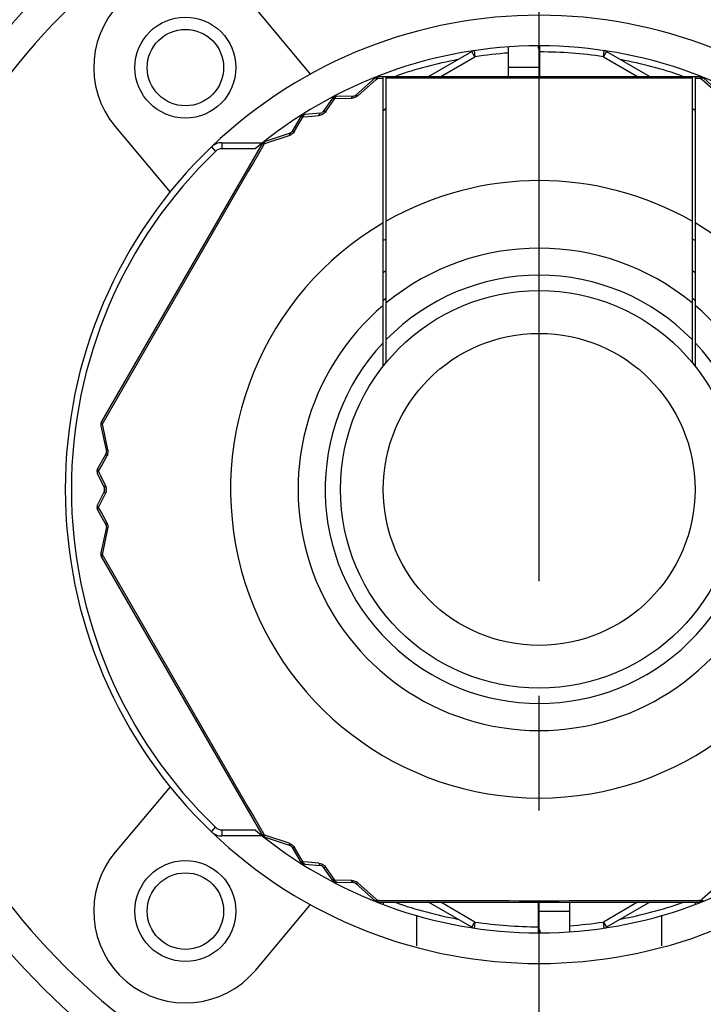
# Model space of a CAD drawing. Header units: millimetres. Extents: x 12 to 2508, y 25 to 1770.
# Tile 6 of 53: x 1573 to 1595, y 429 to 461. Entities that reach past the tile are written whole.
import ezdxf

# ---------------------------------------------------------------- set-up
doc = ezdxf.new("R2010")
doc.units = ezdxf.units.MM
doc.linetypes.add('CENTER', pattern=[0.6, 0.375, -0.075, 0.075, -0.075])
for name, color, linetype in [('CABLE_PBL23', 7, 'Continuous'), ('COVER_J_ABL20', 7, 'Continuous'), ('COVER_J_PBL21', 7, 'Continuous'), ('new_view_6_VBL0', 7, 'Continuous'), ('PLATE_J_PBL22', 7, 'Continuous')]:
    doc.layers.add(name, color=color, linetype=linetype)

# ---------------------------------------------------------------- blocks, each defined once
blk = doc.blocks.new('COVER_J_PBL21', base_point=(2230.017, 719.096))
at = {"layer": 'COVER_J_PBL21', "color": 7}
for p, q in [((2222.541, 724.174), (2220.745, 726.314)), ((2216.149, 722.457), (2217.944, 720.317)), ((2217.944, 700.876), (2216.149, 698.736)), ((2220.745, 694.879), (2222.541, 697.019))]:
    blk.add_line(p, q, dxfattribs=at)
for centre in [(2218.447, 724.385), (2218.447, 696.808)]:
    blk.add_circle(centre, 1.65, dxfattribs=at)
for centre, radius, start, end in [((2230.017, 710.596), 23, 133.0296, 46.9704), ((2218.447, 724.385), 3, 40, 220), ((2230.017, 710.596), 15.5, 46.2398, 133.7201), ((2230.017, 710.596), 15.5, 226.2343, 313.7201), ((2218.447, 696.808), 3, 140, 320)]:
    blk.add_arc(centre, radius, start, end, dxfattribs=at)
at = {"layer": 'COVER_J_PBL21', "color": 2}
blk.add_arc((2230.017, 710.596), 22, 133.0296, 46.9703, dxfattribs=at)
blk = doc.blocks.new('PLATE_J_PBL22', base_point=(2230.017, 719.096))
at = {"layer": 'PLATE_J_PBL22', "color": 7}
for p, q in [((2226.017, 695.677), (2226.017, 696.677)), ((2234.017, 696.677), (2234.017, 695.677))]:
    blk.add_line(p, q, dxfattribs=at)
for centre in [(2218.447, 724.385), (2218.447, 696.808)]:
    blk.add_circle(centre, 1.25, dxfattribs=at)
blk = doc.blocks.new('CABLE_PBL23', base_point=(2230.017, 710.096))
at = {"layer": 'CABLE_PBL23', "color": 7}
for p, q in [((2226.4, 724.096), (2227.817, 724.915)), ((2229.017, 724.096), (2229.017, 725.062)), ((2229.997, 725.013), (2229.997, 725.096)), ((2229.997, 725.013), (2230.017, 725.013)), ((2230.037, 725.07), (2230.017, 725.07)), ((2230.017, 725.07), (2230.017, 724.096)), ((2230.037, 724.096), (2230.037, 725.096)), ((2232.218, 724.915), (2233.635, 724.096)), ((2224.649, 724.046), (2224.01, 723.475)), ((2224.726, 724.096), (2235.309, 724.096)), ((2224.917, 714.626), (2224.917, 724.096)), ((2225.017, 714.75), (2225.017, 724.096)), ((2235.017, 724.096), (2235.017, 714.75)), ((2235.117, 724.096), (2235.117, 714.626)), ((2236.025, 723.475), (2235.386, 724.046)), ((2223.234, 723.357), (2222.944, 722.933)), ((2223.944, 723.45), (2223.397, 723.444)), ((2224.917, 722.987), (2225.017, 723.058)), ((2235.017, 723.059), (2235.117, 722.989)), ((2222.201, 722.753), (2221.923, 722.282)), ((2222.87, 722.89), (2222.358, 722.851)), ((2221.868, 722.238), (2221.054, 721.97)), ((2220.944, 721.88), (2215.708, 712.813)), ((2219.642, 721.929), (2220.972, 721.929)), ((2215.686, 712.672), (2215.861, 711.833)), ((2215.85, 711.764), (2215.581, 711.287)), ((2215.575, 711.102), (2215.797, 710.64)), ((2215.797, 710.553), (2215.575, 710.09)), ((2215.581, 709.906), (2215.85, 709.429)), ((2215.861, 709.36), (2215.686, 708.521)), ((2215.708, 708.38), (2220.944, 699.313)), ((2220.972, 699.264), (2219.642, 699.264)), ((2221.054, 699.223), (2221.868, 698.955)), ((2221.923, 698.91), (2222.201, 698.439)), ((2222.358, 698.342), (2222.87, 698.302)), ((2222.944, 698.259), (2223.234, 697.836)), ((2223.397, 697.749), (2223.944, 697.743)), ((2224.01, 697.718), (2224.649, 697.147)), ((2224.782, 697.096), (2235.252, 697.096)), ((2224.917, 697.096), (2224.917, 697.023)), ((2227.817, 696.278), (2226.4, 697.096)), ((2229.997, 696.096), (2229.997, 697.096)), ((2230.017, 696.123), (2230.017, 697.096)), ((2231.017, 696.131), (2231.017, 697.096)), ((2233.635, 697.096), (2232.218, 696.278)), ((2235.117, 697.096), (2235.117, 697.023)), ((2229.997, 696.123), (2230.017, 696.123)), ((2230.037, 696.18), (2230.017, 696.18)), ((2230.037, 696.18), (2230.037, 696.096))]:
    blk.add_line(p, q, dxfattribs=at)
at = {"layer": 'CABLE_PBL23', "color": 2}
for p, q in [((2227.917, 724.741), (2227.817, 724.915)), ((2227.888, 724.939), (2227.917, 724.741)), ((2232.118, 724.741), (2232.147, 724.939)), ((2232.218, 724.915), (2232.118, 724.741)), ((2226.8, 724.096), (2227.917, 724.741)), ((2232.118, 724.741), (2233.235, 724.096)), ((2229.017, 724.396), (2230.017, 724.396)), ((2224.082, 723.459), (2224.69, 723.999)), ((2224.69, 723.999), (2224.728, 724.033)), ((2224.728, 724.033), (2224.917, 724.034)), ((2235.117, 724.034), (2235.306, 724.034)), ((2235.306, 724.033), (2235.345, 723.999)), ((2235.345, 723.999), (2235.953, 723.459)), ((2223.233, 723.233), (2223.331, 723.374)), ((2223.331, 723.374), (2223.883, 723.382)), ((2223.037, 722.949), (2223.233, 723.233)), ((2222.2, 722.618), (2222.294, 722.776)), ((2222.294, 722.776), (2222.466, 722.79)), ((2222.466, 722.79), (2222.81, 722.818)), ((2222.012, 722.302), (2222.2, 722.618)), ((2221.074, 721.911), (2221.845, 722.168)), ((2219.296, 721.79), (2219.434, 721.646)), ((2219.642, 721.929), (2219.642, 721.729)), ((2220.727, 721.729), (2219.642, 721.729)), ((2220.995, 721.93), (2220.991, 721.935)), ((2220.998, 721.849), (2221.025, 721.895)), ((2221.025, 721.895), (2221.074, 721.911)), ((2215.736, 712.734), (2215.763, 712.781)), ((2215.746, 712.684), (2215.736, 712.734)), ((2215.91, 711.887), (2215.746, 712.684)), ((2215.698, 711.355), (2215.877, 711.677)), ((2215.608, 711.195), (2215.698, 711.355)), ((2215.682, 711.039), (2215.608, 711.195)), ((2215.83, 710.727), (2215.682, 711.039)), ((2215.682, 710.153), (2215.83, 710.465)), ((2215.608, 709.998), (2215.682, 710.153)), ((2215.698, 709.838), (2215.608, 709.998)), ((2215.877, 709.516), (2215.698, 709.838)), ((2215.746, 708.508), (2215.91, 709.305)), ((2215.736, 708.458), (2215.746, 708.508)), ((2215.763, 708.412), (2215.736, 708.458)), ((2219.296, 699.403), (2219.434, 699.547)), ((2219.642, 699.464), (2220.727, 699.464)), ((2219.642, 699.464), (2219.642, 699.264)), ((2220.995, 699.263), (2220.991, 699.258)), ((2221.025, 699.298), (2220.998, 699.344)), ((2221.074, 699.281), (2221.025, 699.298)), ((2221.845, 699.024), (2221.074, 699.281)), ((2222.2, 698.574), (2222.012, 698.891)), ((2222.294, 698.417), (2222.2, 698.574)), ((2222.466, 698.403), (2222.294, 698.417)), ((2222.81, 698.375), (2222.466, 698.403)), ((2223.233, 697.96), (2223.037, 698.244)), ((2223.331, 697.818), (2223.233, 697.96)), ((2223.883, 697.81), (2223.331, 697.818)), ((2224.69, 697.193), (2224.082, 697.733)), ((2235.953, 697.733), (2235.345, 697.193)), ((2224.728, 697.159), (2224.69, 697.193)), ((2224.782, 697.159), (2224.728, 697.159)), ((2227.917, 696.451), (2226.8, 697.096)), ((2233.235, 697.096), (2232.118, 696.451)), ((2235.306, 697.159), (2235.253, 697.159)), ((2235.345, 697.193), (2235.306, 697.159)), ((2231.017, 696.796), (2230.017, 696.796)), ((2227.817, 696.278), (2227.917, 696.451)), ((2227.917, 696.451), (2227.888, 696.254)), ((2232.118, 696.451), (2232.218, 696.278)), ((2232.147, 696.254), (2232.118, 696.451))]:
    blk.add_line(p, q, dxfattribs=at)
at = {"layer": 'CABLE_PBL23', "color": 7}
for radius in [6.5, 5.1]:
    blk.add_circle((2230.017, 710.596), radius, dxfattribs=at)
for centre, radius, start, end in [((2230.017, 710.596), 14.5, 90.079, 129.8465), ((2227.917, 724.741), 0.2, 98.4457, 120), ((2230.017, 710.596), 14.5, 50.1535, 89.921), ((2232.118, 724.741), 0.2, 60, 81.5543), ((2224.782, 723.896), 0.2, 90, 131.7607), ((2235.252, 723.896), 0.2, 48.2393, 90.0001), ((2223.399, 723.244), 0.2, 90.5781, 145.6085), ((2223.943, 723.55), 0.1, 270.5293, 311.7608), ((2222.373, 722.652), 0.2, 94.3915, 149.4213), ((2222.862, 722.99), 0.1, 274.3915, 325.6085), ((2221.837, 722.333), 0.1, 288.2393, 329.5221), ((2230.017, 710.596), 15.5, 133.7659, 226.2341), ((2219.642, 721.429), 0.5, 90, 133.7659), ((2221.117, 721.78), 0.2, 108.1987, 150), ((2230.017, 710.596), 9.6, 121.3882, 122.1242), ((2230.017, 710.596), 9.6, 57.8758, 58.6118), ((2230.017, 710.596), 8.727, 124.9533, 125.8118), ((2230.017, 710.596), 8.727, 54.1882, 55.0467), ((2230.017, 710.596), 8, 128.6822, 129.6677), ((2230.017, 710.596), 8, 50.3323, 51.3178), ((2215.882, 712.713), 0.2, 150, 191.8038), ((2215.763, 711.813), 0.1, 330.476, 11.7604), ((2215.755, 711.189), 0.2, 150.5787, 205.6081), ((2215.706, 710.596), 0.1, 334.3915, 25.6092), ((2215.755, 710.004), 0.2, 154.3915, 209.4217), ((2215.763, 709.38), 0.1, 348.2393, 29.5236), ((2215.882, 708.48), 0.2, 168.2393, 210), ((2219.642, 699.764), 0.5, 226.2341, 270), ((2230.017, 710.596), 14.5, 230.1535, 269.921), ((2221.117, 699.413), 0.2, 210, 251.7612), ((2230.017, 710.596), 14.5, 270.079, 309.8465), ((2221.837, 698.86), 0.1, 30.478, 71.7604), ((2222.373, 698.541), 0.2, 210.5787, 265.6081), ((2222.862, 698.203), 0.1, 34.3915, 85.6093), ((2223.399, 697.949), 0.2, 214.3915, 269.4223), ((2223.943, 697.643), 0.1, 48.2393, 89.4703), ((2224.782, 697.296), 0.2, 228.1987, 270), ((2235.252, 697.296), 0.2, 270, 311.8018), ((2227.917, 696.451), 0.2, 240, 261.5543), ((2232.118, 696.451), 0.2, 278.4457, 300)]:
    blk.add_arc(centre, radius, start, end, dxfattribs=at)
at = {"layer": 'CABLE_PBL23', "color": 2}
for centre, radius, start, end in [((2230.017, 710.596), 14.3, 100.7443, 109.1346), ((2230.017, 710.596), 14.3, 94.01, 98.4457), ((2230.017, 710.596), 14.3, 81.5543, 89.9199), ((2230.017, 710.596), 14.3, 70.8654, 79.2557), ((2224.751, 723.89), 0.19, 97.3465, 101.4506), ((2230.017, -663.191), 1387.234, 89.793488, 90.206512), ((2221.747, 722.461), 0.309, 288.6176, 297.856), ((2221.744, 722.467), 0.315, 297.7972, 301.6066), ((3432.56, 16.308), 1402.024, 149.78603, 150.213969), ((2219.642, 721.429), 0.3, 90, 133.7659), ((2230.017, 710.596), 15.3, 133.7659, 226.2341), ((2230.017, 710.596), 10.093, 60.3038, 119.6962), ((2230.017, 710.596), 10.093, 120.3519, 59.6481), ((2230.017, 710.596), 7.885, 50.6472, 129.3529), ((2230.017, 710.596), 7, 44.4152, 135.5848), ((2230.017, 710.596), 7.885, 130.2986, 49.7013), ((2230.017, 710.596), 7, 136.7663, 43.2335), ((2215.873, 712.682), 0.192, 157.2016, 161.3395), ((2215.609, 711.826), 0.308, 344.6699, 358.3604), ((2215.561, 710.595), 0.298, 351.934, 0.3244), ((2215.607, 709.366), 0.309, 348.6174, 357.8561), ((2215.601, 709.367), 0.315, 357.7972, 1.6066), ((2215.905, 708.327), 0.214, 145.872, 147.3551), ((2215.929, 708.311), 0.243, 142.5793, 145.8345), ((3432.881, 1405.07), 1402.394, 209.786088, 210.213912), ((2219.642, 699.764), 0.3, 226.2341, 270), ((2221.139, 699.39), 0.192, 217.2026, 221.3405), ((2223.874, 697.496), 0.315, 57.7975, 61.6062), ((2223.877, 697.502), 0.309, 48.6167, 57.8565), ((2230.017, 2101.552), 1404.403, 269.786395, 270.213605), ((2230.017, 710.596), 14.3, 250.8654, 259.2557), ((2230.017, 710.596), 14.3, 280.7443, 289.1346), ((2235.283, 697.305), 0.192, 277.2033, 281.3412), ((2230.017, 710.596), 14.3, 261.5543, 269.9199), ((2230.017, 710.596), 14.3, 274.01, 278.4457)]:
    blk.add_arc(centre, radius, start, end, dxfattribs=at)
for points in [[(2224.649, 724.046), (2224.657, 724.053), (2224.67, 724.053), (2224.68, 724.052)], [(2224.713, 724.077), (2224.705, 724.072), (2224.697, 724.068), (2224.691, 724.062)], [(2224.754, 724.08), (2224.745, 724.08), (2224.736, 724.08), (2224.726, 724.079)], [(2224.754, 724.08), (2224.747, 724.072), (2224.741, 724.062), (2224.736, 724.052)], [(2224.782, 724.096), (2224.771, 724.096), (2224.761, 724.088), (2224.754, 724.08)], [(2235.281, 724.08), (2235.29, 724.08), (2235.299, 724.081), (2235.308, 724.079)], [(2235.306, 724.033), (2235.302, 724.045), (2235.297, 724.057), (2235.29, 724.067)], [(2235.306, 724.033), (2235.317, 724.039), (2235.328, 724.044), (2235.34, 724.048)], [(2235.355, 724.052), (2235.348, 724.058), (2235.341, 724.065), (2235.333, 724.069)], [(2235.355, 724.052), (2235.362, 724.053), (2235.37, 724.053), (2235.378, 724.05)], [(2223.255, 723.373), (2223.247, 723.37), (2223.239, 723.364), (2223.234, 723.357)], [(2223.271, 723.378), (2223.278, 723.387), (2223.286, 723.396), (2223.295, 723.404)], [(2223.331, 723.374), (2223.317, 723.378), (2223.303, 723.379), (2223.289, 723.379)], [(2223.34, 723.395), (2223.337, 723.388), (2223.334, 723.381), (2223.331, 723.374)], [(2223.361, 723.426), (2223.353, 723.417), (2223.346, 723.406), (2223.34, 723.395)], [(2223.397, 723.444), (2223.384, 723.444), (2223.371, 723.435), (2223.361, 723.426)], [(2223.952, 723.391), (2223.929, 723.386), (2223.906, 723.383), (2223.883, 723.382)], [(2224.024, 723.419), (2224.001, 723.407), (2223.977, 723.397), (2223.952, 723.391)], [(2224.082, 723.459), (2224.064, 723.444), (2224.045, 723.43), (2224.024, 723.419)], [(2222.235, 722.775), (2222.226, 722.773), (2222.216, 722.769), (2222.209, 722.763)], [(2222.235, 722.775), (2222.242, 722.785), (2222.249, 722.795), (2222.258, 722.803)], [(2222.294, 722.776), (2222.28, 722.778), (2222.266, 722.779), (2222.252, 722.778)], [(2222.302, 722.797), (2222.299, 722.79), (2222.297, 722.783), (2222.294, 722.776)], [(2222.322, 722.83), (2222.314, 722.82), (2222.307, 722.809), (2222.302, 722.797)], [(2222.358, 722.851), (2222.344, 722.85), (2222.331, 722.84), (2222.322, 722.83)], [(2222.876, 722.83), (2222.854, 722.823), (2222.832, 722.82), (2222.81, 722.818)], [(2222.989, 722.894), (2222.957, 722.865), (2222.917, 722.843), (2222.876, 722.83)], [(2223.037, 722.949), (2223.023, 722.929), (2223.007, 722.91), (2222.989, 722.894)], [(2222.012, 722.302), (2221.986, 722.261), (2221.951, 722.224), (2221.909, 722.198)], [(2220.944, 721.88), (2220.949, 721.889), (2220.961, 721.893), (2220.972, 721.895)], [(2220.971, 721.896), (2220.976, 721.904), (2220.98, 721.912), (2220.986, 721.919)], [(2221.033, 721.946), (2221.024, 721.944), (2221.015, 721.941), (2221.007, 721.936)], [(2221.025, 721.895), (2221.025, 721.908), (2221.027, 721.92), (2221.029, 721.932)], [(2221.033, 721.946), (2221.036, 721.953), (2221.04, 721.961), (2221.046, 721.965)], [(2215.686, 712.672), (2215.684, 712.682), (2215.69, 712.694), (2215.696, 712.702)], [(2215.691, 712.743), (2215.691, 712.734), (2215.691, 712.724), (2215.693, 712.715)], [(2215.709, 712.781), (2215.704, 712.773), (2215.7, 712.765), (2215.696, 712.756)], [(2215.696, 712.702), (2215.703, 712.71), (2215.711, 712.717), (2215.72, 712.724)], [(2215.71, 712.781), (2215.707, 712.788), (2215.705, 712.796), (2215.706, 712.804)], [(2215.736, 712.734), (2215.729, 712.744), (2215.722, 712.755), (2215.716, 712.766)], [(2215.905, 711.745), (2215.899, 711.721), (2215.889, 711.698), (2215.877, 711.677)], [(2215.91, 711.887), (2215.915, 711.865), (2215.917, 711.841), (2215.916, 711.817)], [(2215.562, 711.196), (2215.563, 711.184), (2215.565, 711.173), (2215.569, 711.162)], [(2215.575, 711.102), (2215.569, 711.115), (2215.57, 711.131), (2215.575, 711.144)], [(2215.579, 711.246), (2215.575, 711.26), (2215.574, 711.275), (2215.581, 711.287)], [(2215.608, 711.195), (2215.599, 711.206), (2215.591, 711.218), (2215.585, 711.23)], [(2215.594, 711.178), (2215.598, 711.184), (2215.603, 711.189), (2215.608, 711.195)], [(2215.83, 710.727), (2215.843, 710.7), (2215.852, 710.67), (2215.856, 710.639)], [(2215.847, 710.51), (2215.842, 710.494), (2215.837, 710.48), (2215.83, 710.465)], [(2215.856, 710.553), (2215.854, 710.538), (2215.851, 710.524), (2215.847, 710.51)], [(2215.856, 710.639), (2215.858, 710.625), (2215.859, 710.611), (2215.859, 710.596)], [(2215.562, 709.997), (2215.564, 709.986), (2215.567, 709.974), (2215.571, 709.964)], [(2215.571, 710.064), (2215.57, 710.073), (2215.571, 710.082), (2215.575, 710.09)], [(2215.581, 709.906), (2215.574, 709.917), (2215.575, 709.933), (2215.579, 709.946)], [(2215.608, 709.998), (2215.598, 710.008), (2215.59, 710.02), (2215.583, 710.032)], [(2215.595, 709.98), (2215.599, 709.986), (2215.603, 709.992), (2215.608, 709.998)], [(2215.877, 709.516), (2215.9, 709.474), (2215.914, 709.424), (2215.916, 709.376)], [(2215.881, 709.324), (2215.89, 709.317), (2215.9, 709.311), (2215.91, 709.305)], [(2215.696, 708.491), (2215.694, 708.482), (2215.692, 708.473), (2215.692, 708.463)], [(2215.709, 708.412), (2215.704, 708.42), (2215.699, 708.428), (2215.696, 708.436)], [(2215.708, 708.38), (2215.703, 708.389), (2215.706, 708.402), (2215.71, 708.412)], [(2215.736, 708.458), (2215.726, 708.465), (2215.715, 708.472), (2215.706, 708.48)], [(2220.972, 699.298), (2220.964, 699.299), (2220.956, 699.301), (2220.949, 699.306)], [(2220.971, 699.297), (2220.976, 699.289), (2220.981, 699.281), (2220.986, 699.274)], [(2221.025, 699.298), (2221.013, 699.296), (2221, 699.295), (2220.988, 699.296)], [(2220.995, 699.263), (2221.003, 699.259), (2221.01, 699.254), (2221.019, 699.251)], [(2221.033, 699.247), (2221.03, 699.257), (2221.028, 699.267), (2221.026, 699.278)], [(2221.054, 699.223), (2221.044, 699.226), (2221.037, 699.237), (2221.033, 699.247)], [(2221.845, 699.024), (2221.868, 699.017), (2221.889, 699.007), (2221.909, 698.995)], [(2221.909, 698.995), (2221.931, 698.981), (2221.952, 698.965), (2221.969, 698.946)], [(2221.969, 698.946), (2221.986, 698.929), (2222, 698.911), (2222.012, 698.891)], [(2222.235, 698.417), (2222.226, 698.419), (2222.216, 698.423), (2222.209, 698.43)], [(2222.235, 698.417), (2222.242, 698.407), (2222.249, 698.398), (2222.258, 698.389)], [(2222.294, 698.417), (2222.281, 698.415), (2222.266, 698.414), (2222.252, 698.415)], [(2222.271, 698.378), (2222.281, 698.373), (2222.292, 698.369), (2222.303, 698.366)], [(2222.302, 698.396), (2222.299, 698.403), (2222.297, 698.41), (2222.294, 698.417)], [(2222.322, 698.363), (2222.313, 698.373), (2222.307, 698.384), (2222.302, 698.396)], [(2222.358, 698.342), (2222.344, 698.343), (2222.331, 698.352), (2222.322, 698.363)], [(2222.81, 698.375), (2222.877, 698.369), (2222.945, 698.34), (2222.994, 698.295)], [(2222.994, 698.295), (2223.01, 698.279), (2223.024, 698.262), (2223.037, 698.244)], [(2223.256, 697.819), (2223.247, 697.823), (2223.239, 697.828), (2223.234, 697.836)], [(2223.271, 697.815), (2223.278, 697.806), (2223.286, 697.797), (2223.295, 697.789)], [(2223.331, 697.818), (2223.317, 697.815), (2223.303, 697.813), (2223.289, 697.813)], [(2223.309, 697.778), (2223.32, 697.774), (2223.331, 697.771), (2223.342, 697.769)], [(2223.34, 697.798), (2223.337, 697.805), (2223.334, 697.811), (2223.331, 697.818)], [(2223.361, 697.767), (2223.352, 697.776), (2223.346, 697.787), (2223.34, 697.798)], [(2223.397, 697.749), (2223.384, 697.749), (2223.37, 697.757), (2223.361, 697.767)], [(2223.883, 697.81), (2223.931, 697.809), (2223.981, 697.797), (2224.024, 697.774)], [(2224.68, 697.141), (2224.672, 697.14), (2224.664, 697.14), (2224.657, 697.142)], [(2224.68, 697.141), (2224.687, 697.135), (2224.694, 697.128), (2224.702, 697.123)], [(2224.728, 697.159), (2224.718, 697.154), (2224.706, 697.148), (2224.695, 697.145)], [(2224.755, 697.113), (2224.746, 697.112), (2224.736, 697.112), (2224.727, 697.114)], [(2224.755, 697.113), (2224.748, 697.122), (2224.742, 697.132), (2224.736, 697.142)], [(2224.782, 697.096), (2224.772, 697.096), (2224.762, 697.105), (2224.755, 697.113)], [(2235.28, 697.113), (2235.289, 697.112), (2235.298, 697.113), (2235.307, 697.114)], [(2235.306, 697.159), (2235.302, 697.148), (2235.296, 697.137), (2235.289, 697.126)], [(2235.321, 697.116), (2235.329, 697.12), (2235.337, 697.125), (2235.343, 697.131)], [(2235.386, 697.147), (2235.378, 697.14), (2235.365, 697.14), (2235.355, 697.141)]]:
    blk.add_open_spline(points, degree=3, dxfattribs=at)
for points, knots in [([(2224.68, 724.052), (2224.682, 724.051), (2224.687, 724.05), (2224.692, 724.049), (2224.695, 724.048)], [0, 0, 0, 0, 0.480232, 1, 1, 1, 1]), ([(2224.691, 724.062), (2224.689, 724.06), (2224.686, 724.056), (2224.683, 724.052), (2224.682, 724.05)], [0, 0, 0, 0, 0.48297, 1, 1, 1, 1]), ([(2224.695, 724.048), (2224.697, 724.047), (2224.703, 724.045), (2224.708, 724.043), (2224.711, 724.042)], [0, 0, 0, 0, 0.484712, 1, 1, 1, 1]), ([(2224.711, 724.083), (2224.711, 724.082), (2224.712, 724.08), (2224.713, 724.078), (2224.713, 724.077)], [0, 0, 0, 0, 0.4995, 1, 1, 1, 1]), ([(2224.711, 724.042), (2224.714, 724.041), (2224.72, 724.038), (2224.725, 724.035), (2224.728, 724.033)], [0, 0, 0, 0, 0.488724, 1, 1, 1, 1]), ([(2224.736, 724.052), (2224.735, 724.049), (2224.732, 724.043), (2224.73, 724.037), (2224.728, 724.033)], [0, 0, 0, 0, 0.489196, 1, 1, 1, 1]), ([(2235.272, 724.089), (2235.269, 724.091), (2235.263, 724.095), (2235.256, 724.096), (2235.252, 724.096)], [0, 0, 0, 0, 0.536091, 1, 1, 1, 1]), ([(2235.281, 724.08), (2235.279, 724.082), (2235.276, 724.085), (2235.273, 724.088), (2235.272, 724.089)], [0, 0, 0, 0, 0.521998, 1, 1, 1, 1]), ([(2235.29, 724.067), (2235.289, 724.07), (2235.286, 724.074), (2235.283, 724.078), (2235.281, 724.08)], [0, 0, 0, 0, 0.518983, 1, 1, 1, 1]), ([(2235.308, 724.079), (2235.31, 724.079), (2235.314, 724.077), (2235.318, 724.076), (2235.32, 724.075)], [0, 0, 0, 0, 0.501511, 1, 1, 1, 1]), ([(2235.322, 724.077), (2235.322, 724.078), (2235.322, 724.08), (2235.324, 724.083), (2235.324, 724.083)], [0, 0, 0, 0, 0.750128, 1, 1, 1, 1]), ([(2235.333, 724.069), (2235.331, 724.07), (2235.328, 724.072), (2235.324, 724.074), (2235.322, 724.074)], [0, 0, 0, 0, 0.501829, 1, 1, 1, 1]), ([(2235.34, 724.048), (2235.343, 724.049), (2235.347, 724.05), (2235.352, 724.051), (2235.355, 724.052)], [0, 0, 0, 0, 0.519769, 1, 1, 1, 1]), ([(2235.378, 724.05), (2235.379, 724.05), (2235.382, 724.048), (2235.385, 724.047), (2235.386, 724.046)], [0, 0, 0, 0, 0.513143, 1, 1, 1, 1]), ([(2223.271, 723.378), (2223.268, 723.377), (2223.263, 723.376), (2223.258, 723.374), (2223.255, 723.373)], [0, 0, 0, 0, 0.51688, 1, 1, 1, 1]), ([(2223.289, 723.379), (2223.286, 723.379), (2223.279, 723.379), (2223.274, 723.378), (2223.271, 723.378)], [0, 0, 0, 0, 0.515199, 1, 1, 1, 1]), ([(2223.295, 723.404), (2223.297, 723.405), (2223.302, 723.409), (2223.306, 723.413), (2223.309, 723.414)], [0, 0, 0, 0, 0.491267, 1, 1, 1, 1]), ([(2223.309, 723.414), (2223.308, 723.416), (2223.307, 723.417), (2223.306, 723.421), (2223.305, 723.42)], [0, 0, 0, 0, 0.752928, 1, 1, 1, 1]), ([(2223.326, 723.42), (2223.323, 723.419), (2223.317, 723.417), (2223.312, 723.415), (2223.309, 723.414)], [0, 0, 0, 0, 0.491278, 1, 1, 1, 1]), ([(2223.342, 723.424), (2223.339, 723.423), (2223.334, 723.422), (2223.328, 723.421), (2223.326, 723.42)], [0, 0, 0, 0, 0.498334, 1, 1, 1, 1]), ([(2223.361, 723.426), (2223.358, 723.425), (2223.351, 723.425), (2223.345, 723.424), (2223.342, 723.424)], [0, 0, 0, 0, 0.545069, 1, 1, 1, 1]), ([(2223.883, 723.382), (2223.886, 723.392), (2223.898, 723.42), (2223.923, 723.449), (2223.944, 723.45)], [0, 0, 0, 0, 0.328155, 1, 1, 1, 1]), ([(2224.082, 723.459), (2224.074, 723.464), (2224.054, 723.475), (2224.022, 723.486), (2224.01, 723.475)], [0, 0, 0, 0, 0.354553, 1, 1, 1, 1]), ([(2222.209, 722.763), (2222.207, 722.761), (2222.204, 722.758), (2222.202, 722.755), (2222.201, 722.753)], [0, 0, 0, 0, 0.509524, 1, 1, 1, 1]), ([(2222.252, 722.778), (2222.249, 722.778), (2222.243, 722.777), (2222.238, 722.776), (2222.235, 722.775)], [0, 0, 0, 0, 0.51559, 1, 1, 1, 1]), ([(2222.258, 722.803), (2222.26, 722.805), (2222.264, 722.809), (2222.269, 722.813), (2222.271, 722.815)], [0, 0, 0, 0, 0.491279, 1, 1, 1, 1]), ([(2222.271, 722.815), (2222.27, 722.817), (2222.27, 722.818), (2222.267, 722.821), (2222.267, 722.821)], [0, 0, 0, 0, 0.752927, 1, 1, 1, 1]), ([(2222.287, 722.822), (2222.284, 722.821), (2222.279, 722.819), (2222.274, 722.816), (2222.271, 722.815)], [0, 0, 0, 0, 0.491266, 1, 1, 1, 1]), ([(2222.303, 722.826), (2222.3, 722.826), (2222.295, 722.824), (2222.29, 722.823), (2222.287, 722.822)], [0, 0, 0, 0, 0.498401, 1, 1, 1, 1]), ([(2222.322, 722.83), (2222.318, 722.829), (2222.312, 722.828), (2222.306, 722.827), (2222.303, 722.826)], [0, 0, 0, 0, 0.545117, 1, 1, 1, 1]), ([(2222.81, 722.818), (2222.813, 722.828), (2222.823, 722.857), (2222.848, 722.889), (2222.87, 722.89)], [0, 0, 0, 0, 0.325618, 1, 1, 1, 1]), ([(2223.037, 722.949), (2223.027, 722.951), (2222.997, 722.957), (2222.957, 722.951), (2222.944, 722.933)], [0, 0, 0, 0, 0.325579, 1, 1, 1, 1]), ([(2221.868, 722.238), (2221.864, 722.237), (2221.844, 722.219), (2221.845, 722.19), (2221.845, 722.168)], [0, 0, 0, 0, 0.163107, 1, 1, 1, 1]), ([(2221.923, 722.282), (2221.926, 722.287), (2221.95, 722.31), (2221.987, 722.307), (2222.012, 722.302)], [0, 0, 0, 0, 0.187832, 1, 1, 1, 1]), ([(2220.972, 721.895), (2220.974, 721.896), (2220.98, 721.896), (2220.985, 721.897), (2220.988, 721.897)], [0, 0, 0, 0, 0.479473, 1, 1, 1, 1]), ([(2220.986, 721.919), (2220.988, 721.921), (2220.991, 721.924), (2220.994, 721.926), (2220.996, 721.927)], [0, 0, 0, 0, 0.50141, 1, 1, 1, 1]), ([(2220.988, 721.897), (2220.991, 721.897), (2220.997, 721.897), (2221.003, 721.897), (2221.006, 721.897)], [0, 0, 0, 0, 0.48297, 1, 1, 1, 1]), ([(2221.007, 721.936), (2221.005, 721.935), (2221.002, 721.933), (2220.998, 721.93), (2220.997, 721.928)], [0, 0, 0, 0, 0.503146, 1, 1, 1, 1]), ([(2221.006, 721.897), (2221.009, 721.897), (2221.016, 721.896), (2221.022, 721.896), (2221.025, 721.895)], [0, 0, 0, 0, 0.485802, 1, 1, 1, 1]), ([(2221.029, 721.932), (2221.03, 721.934), (2221.031, 721.939), (2221.033, 721.944), (2221.033, 721.946)], [0, 0, 0, 0, 0.519769, 1, 1, 1, 1]), ([(2221.046, 721.965), (2221.047, 721.966), (2221.05, 721.968), (2221.053, 721.97), (2221.054, 721.97)], [0, 0, 0, 0, 0.513144, 1, 1, 1, 1]), ([(2215.691, 712.743), (2215.689, 712.744), (2215.688, 712.743), (2215.684, 712.745), (2215.684, 712.744)], [0, 0, 0, 0, 0.743569, 1, 1, 1, 1]), ([(2215.693, 712.715), (2215.694, 712.713), (2215.696, 712.709), (2215.698, 712.705), (2215.699, 712.703)], [0, 0, 0, 0, 0.483327, 1, 1, 1, 1]), ([(2215.706, 712.804), (2215.706, 712.806), (2215.707, 712.809), (2215.708, 712.811), (2215.708, 712.813)], [0, 0, 0, 0, 0.515646, 1, 1, 1, 1]), ([(2215.716, 712.766), (2215.715, 712.768), (2215.713, 712.773), (2215.711, 712.778), (2215.71, 712.781)], [0, 0, 0, 0, 0.520498, 1, 1, 1, 1]), ([(2215.72, 712.724), (2215.722, 712.725), (2215.728, 712.729), (2215.733, 712.733), (2215.736, 712.734)], [0, 0, 0, 0, 0.488724, 1, 1, 1, 1]), ([(2215.85, 711.764), (2215.847, 711.758), (2215.839, 711.726), (2215.861, 711.696), (2215.877, 711.677)], [0, 0, 0, 0, 0.187831, 1, 1, 1, 1]), ([(2215.91, 711.887), (2215.902, 711.883), (2215.882, 711.871), (2215.857, 711.849), (2215.861, 711.833)], [0, 0, 0, 0, 0.354576, 1, 1, 1, 1]), ([(2215.562, 711.196), (2215.561, 711.196), (2215.559, 711.195), (2215.555, 711.196), (2215.555, 711.196)], [0, 0, 0, 0, 0.755903, 1, 1, 1, 1]), ([(2215.566, 711.213), (2215.565, 711.21), (2215.564, 711.204), (2215.563, 711.199), (2215.562, 711.196)], [0, 0, 0, 0, 0.491242, 1, 1, 1, 1]), ([(2215.571, 711.229), (2215.57, 711.226), (2215.568, 711.221), (2215.567, 711.216), (2215.566, 711.213)], [0, 0, 0, 0, 0.498239, 1, 1, 1, 1]), ([(2215.569, 711.162), (2215.569, 711.159), (2215.571, 711.153), (2215.574, 711.148), (2215.575, 711.144)], [0, 0, 0, 0, 0.455134, 1, 1, 1, 1]), ([(2215.579, 711.246), (2215.577, 711.243), (2215.574, 711.238), (2215.572, 711.232), (2215.571, 711.229)], [0, 0, 0, 0, 0.544972, 1, 1, 1, 1]), ([(2215.575, 711.144), (2215.576, 711.147), (2215.578, 711.153), (2215.581, 711.158), (2215.583, 711.161)], [0, 0, 0, 0, 0.485015, 1, 1, 1, 1]), ([(2215.585, 711.23), (2215.584, 711.233), (2215.581, 711.238), (2215.58, 711.244), (2215.579, 711.246)], [0, 0, 0, 0, 0.515424, 1, 1, 1, 1]), ([(2215.583, 711.161), (2215.584, 711.164), (2215.588, 711.169), (2215.592, 711.175), (2215.594, 711.178)], [0, 0, 0, 0, 0.487947, 1, 1, 1, 1]), ([(2215.83, 710.727), (2215.823, 710.72), (2215.802, 710.696), (2215.787, 710.659), (2215.797, 710.64)], [0, 0, 0, 0, 0.32557, 1, 1, 1, 1]), ([(2215.797, 710.553), (2215.794, 710.548), (2215.788, 710.514), (2215.812, 710.484), (2215.83, 710.465)], [0, 0, 0, 0, 0.190105, 1, 1, 1, 1]), ([(2215.562, 709.997), (2215.561, 709.997), (2215.559, 709.998), (2215.555, 709.997), (2215.555, 709.997)], [0, 0, 0, 0, 0.755904, 1, 1, 1, 1]), ([(2215.565, 710.014), (2215.564, 710.012), (2215.563, 710.006), (2215.563, 710), (2215.562, 709.997)], [0, 0, 0, 0, 0.491234, 1, 1, 1, 1]), ([(2215.569, 710.03), (2215.568, 710.028), (2215.566, 710.022), (2215.565, 710.017), (2215.565, 710.014)], [0, 0, 0, 0, 0.498316, 1, 1, 1, 1]), ([(2215.575, 710.048), (2215.574, 710.045), (2215.571, 710.039), (2215.569, 710.033), (2215.569, 710.03)], [0, 0, 0, 0, 0.545054, 1, 1, 1, 1]), ([(2215.575, 710.048), (2215.574, 710.051), (2215.573, 710.056), (2215.572, 710.061), (2215.571, 710.064)], [0, 0, 0, 0, 0.516445, 1, 1, 1, 1]), ([(2215.571, 709.964), (2215.572, 709.961), (2215.574, 709.955), (2215.577, 709.949), (2215.579, 709.946)], [0, 0, 0, 0, 0.455226, 1, 1, 1, 1]), ([(2215.583, 710.032), (2215.581, 710.035), (2215.578, 710.04), (2215.576, 710.046), (2215.575, 710.048)], [0, 0, 0, 0, 0.514985, 1, 1, 1, 1]), ([(2215.579, 709.946), (2215.58, 709.949), (2215.581, 709.955), (2215.584, 709.96), (2215.585, 709.963)], [0, 0, 0, 0, 0.484581, 1, 1, 1, 1]), ([(2215.585, 709.963), (2215.587, 709.966), (2215.59, 709.971), (2215.593, 709.977), (2215.595, 709.98)], [0, 0, 0, 0, 0.487629, 1, 1, 1, 1]), ([(2215.877, 709.516), (2215.871, 709.508), (2215.852, 709.485), (2215.839, 709.447), (2215.85, 709.429)], [0, 0, 0, 0, 0.328155, 1, 1, 1, 1]), ([(2215.861, 709.36), (2215.859, 709.35), (2215.867, 709.336), (2215.877, 709.327), (2215.881, 709.324)], [0, 0, 0, 0, 0.668244, 1, 1, 1, 1]), ([(2215.686, 708.512), (2215.686, 708.513), (2215.685, 708.516), (2215.686, 708.519), (2215.686, 708.521)], [0, 0, 0, 0, 0.513144, 1, 1, 1, 1]), ([(2215.689, 708.501), (2215.688, 708.503), (2215.687, 708.506), (2215.686, 708.51), (2215.686, 708.512)], [0, 0, 0, 0, 0.521382, 1, 1, 1, 1]), ([(2215.696, 708.491), (2215.695, 708.493), (2215.692, 708.496), (2215.69, 708.5), (2215.689, 708.501)], [0, 0, 0, 0, 0.522578, 1, 1, 1, 1]), ([(2215.706, 708.48), (2215.704, 708.482), (2215.701, 708.485), (2215.698, 708.489), (2215.696, 708.491)], [0, 0, 0, 0, 0.519773, 1, 1, 1, 1]), ([(2215.691, 708.449), (2215.689, 708.449), (2215.688, 708.45), (2215.684, 708.448), (2215.684, 708.448)], [0, 0, 0, 0, 0.743637, 1, 1, 1, 1]), ([(2215.692, 708.463), (2215.692, 708.461), (2215.692, 708.457), (2215.693, 708.453), (2215.693, 708.451)], [0, 0, 0, 0, 0.50316, 1, 1, 1, 1]), ([(2215.696, 708.436), (2215.695, 708.438), (2215.694, 708.443), (2215.694, 708.447), (2215.694, 708.449)], [0, 0, 0, 0, 0.501303, 1, 1, 1, 1]), ([(2215.71, 708.412), (2215.711, 708.415), (2215.713, 708.42), (2215.715, 708.424), (2215.716, 708.427)], [0, 0, 0, 0, 0.47945, 1, 1, 1, 1]), ([(2215.716, 708.427), (2215.717, 708.43), (2215.72, 708.435), (2215.723, 708.44), (2215.725, 708.443)], [0, 0, 0, 0, 0.482968, 1, 1, 1, 1]), ([(2220.949, 699.306), (2220.948, 699.307), (2220.946, 699.309), (2220.944, 699.311), (2220.944, 699.313)], [0, 0, 0, 0, 0.515603, 1, 1, 1, 1]), ([(2220.988, 699.296), (2220.985, 699.296), (2220.98, 699.296), (2220.974, 699.297), (2220.972, 699.298)], [0, 0, 0, 0, 0.520498, 1, 1, 1, 1]), ([(2221.019, 699.251), (2221.021, 699.251), (2221.026, 699.25), (2221.031, 699.249), (2221.034, 699.249)], [0, 0, 0, 0, 0.482102, 1, 1, 1, 1]), ([(2221.026, 699.278), (2221.026, 699.281), (2221.026, 699.288), (2221.025, 699.294), (2221.025, 699.298)], [0, 0, 0, 0, 0.48873, 1, 1, 1, 1]), ([(2221.845, 699.024), (2221.845, 699.016), (2221.846, 698.992), (2221.853, 698.96), (2221.868, 698.955)], [0, 0, 0, 0, 0.354575, 1, 1, 1, 1]), ([(2221.923, 698.91), (2221.926, 698.905), (2221.95, 698.883), (2221.987, 698.886), (2222.012, 698.891)], [0, 0, 0, 0, 0.18783, 1, 1, 1, 1]), ([(2222.209, 698.43), (2222.207, 698.431), (2222.204, 698.434), (2222.202, 698.438), (2222.201, 698.439)], [0, 0, 0, 0, 0.509037, 1, 1, 1, 1]), ([(2222.252, 698.415), (2222.249, 698.415), (2222.244, 698.415), (2222.238, 698.417), (2222.235, 698.417)], [0, 0, 0, 0, 0.515424, 1, 1, 1, 1]), ([(2222.258, 698.389), (2222.26, 698.387), (2222.264, 698.383), (2222.268, 698.38), (2222.271, 698.378)], [0, 0, 0, 0, 0.491242, 1, 1, 1, 1]), ([(2222.271, 698.378), (2222.27, 698.376), (2222.27, 698.374), (2222.267, 698.372), (2222.267, 698.371)], [0, 0, 0, 0, 0.755902, 1, 1, 1, 1]), ([(2222.303, 698.366), (2222.306, 698.366), (2222.312, 698.364), (2222.318, 698.363), (2222.322, 698.363)], [0, 0, 0, 0, 0.455134, 1, 1, 1, 1]), ([(2222.81, 698.375), (2222.813, 698.365), (2222.823, 698.336), (2222.848, 698.304), (2222.87, 698.302)], [0, 0, 0, 0, 0.325568, 1, 1, 1, 1]), ([(2222.944, 698.259), (2222.948, 698.254), (2222.974, 698.232), (2223.012, 698.238), (2223.037, 698.244)], [0, 0, 0, 0, 0.190106, 1, 1, 1, 1]), ([(2223.271, 697.815), (2223.268, 697.815), (2223.263, 697.817), (2223.258, 697.818), (2223.256, 697.819)], [0, 0, 0, 0, 0.516445, 1, 1, 1, 1]), ([(2223.289, 697.813), (2223.286, 697.813), (2223.28, 697.814), (2223.274, 697.814), (2223.271, 697.815)], [0, 0, 0, 0, 0.514985, 1, 1, 1, 1]), ([(2223.295, 697.789), (2223.297, 697.787), (2223.302, 697.784), (2223.306, 697.78), (2223.309, 697.778)], [0, 0, 0, 0, 0.491234, 1, 1, 1, 1]), ([(2223.309, 697.778), (2223.308, 697.777), (2223.307, 697.776), (2223.306, 697.772), (2223.305, 697.772)], [0, 0, 0, 0, 0.755904, 1, 1, 1, 1]), ([(2223.342, 697.769), (2223.345, 697.769), (2223.351, 697.768), (2223.358, 697.767), (2223.361, 697.767)], [0, 0, 0, 0, 0.455226, 1, 1, 1, 1]), ([(2223.944, 697.743), (2223.938, 697.743), (2223.907, 697.753), (2223.891, 697.786), (2223.883, 697.81)], [0, 0, 0, 0, 0.187831, 1, 1, 1, 1]), ([(2224.01, 697.718), (2224.013, 697.715), (2224.039, 697.706), (2224.064, 697.722), (2224.082, 697.733)], [0, 0, 0, 0, 0.163106, 1, 1, 1, 1]), ([(2224.657, 697.142), (2224.656, 697.143), (2224.653, 697.144), (2224.65, 697.146), (2224.649, 697.147)], [0, 0, 0, 0, 0.513144, 1, 1, 1, 1]), ([(2224.695, 697.145), (2224.692, 697.144), (2224.687, 697.143), (2224.682, 697.142), (2224.68, 697.141)], [0, 0, 0, 0, 0.519769, 1, 1, 1, 1]), ([(2224.702, 697.123), (2224.704, 697.122), (2224.708, 697.12), (2224.712, 697.119), (2224.714, 697.119)], [0, 0, 0, 0, 0.503157, 1, 1, 1, 1]), ([(2224.714, 697.116), (2224.713, 697.114), (2224.712, 697.113), (2224.712, 697.109), (2224.711, 697.11)], [0, 0, 0, 0, 0.74366, 1, 1, 1, 1]), ([(2224.727, 697.114), (2224.725, 697.114), (2224.721, 697.115), (2224.717, 697.117), (2224.715, 697.118)], [0, 0, 0, 0, 0.501303, 1, 1, 1, 1]), ([(2224.736, 697.142), (2224.735, 697.145), (2224.732, 697.151), (2224.73, 697.156), (2224.728, 697.159)], [0, 0, 0, 0, 0.485881, 1, 1, 1, 1]), ([(2235.27, 697.104), (2235.267, 697.102), (2235.262, 697.098), (2235.255, 697.096), (2235.252, 697.096)], [0, 0, 0, 0, 0.541401, 1, 1, 1, 1]), ([(2235.28, 697.113), (2235.278, 697.112), (2235.275, 697.108), (2235.272, 697.105), (2235.27, 697.104)], [0, 0, 0, 0, 0.52327, 1, 1, 1, 1]), ([(2235.289, 697.126), (2235.288, 697.124), (2235.285, 697.12), (2235.281, 697.115), (2235.28, 697.113)], [0, 0, 0, 0, 0.520486, 1, 1, 1, 1]), ([(2235.324, 697.151), (2235.321, 697.152), (2235.315, 697.155), (2235.309, 697.158), (2235.306, 697.159)], [0, 0, 0, 0, 0.48875, 1, 1, 1, 1]), ([(2235.321, 697.116), (2235.322, 697.114), (2235.323, 697.113), (2235.323, 697.109), (2235.324, 697.11)], [0, 0, 0, 0, 0.743699, 1, 1, 1, 1]), ([(2235.34, 697.145), (2235.337, 697.145), (2235.332, 697.147), (2235.327, 697.15), (2235.324, 697.151)], [0, 0, 0, 0, 0.484778, 1, 1, 1, 1]), ([(2235.355, 697.141), (2235.352, 697.142), (2235.347, 697.143), (2235.343, 697.144), (2235.34, 697.145)], [0, 0, 0, 0, 0.48014, 1, 1, 1, 1]), ([(2235.343, 697.131), (2235.345, 697.133), (2235.348, 697.136), (2235.351, 697.141), (2235.353, 697.143)], [0, 0, 0, 0, 0.482107, 1, 1, 1, 1])]:
    blk.add_open_spline(points, degree=3, knots=knots, dxfattribs=at)
blk = doc.blocks.new('COVER_J_ABL20', base_point=(2230.017, 719.096))
at = {"layer": 'CABLE_PBL23'}
blk.add_blockref('CABLE_PBL23', (2230.017, 710.096), dxfattribs=at)
at = {"layer": 'COVER_J_PBL21'}
blk.add_blockref('COVER_J_PBL21', (2230.017, 719.096), dxfattribs=at)
at = {"layer": 'PLATE_J_PBL22'}
blk.add_blockref('PLATE_J_PBL22', (2230.017, 719.096), dxfattribs=at)
blk = doc.blocks.new('NEW_VIEW_6_VBL0', base_point=(2193.089, 1219.569))
at = {"layer": 'COVER_J_ABL20'}
blk.add_blockref('COVER_J_ABL20', (2230.017, 719.096), dxfattribs=at)

msp = doc.modelspace()

# ---------------------------------------------------------------- linework, layer by layer
at = {"color": 1, "linetype": 'CENTER', "ltscale": 50}
msp.add_line((1590, 412.548), (1590, 630.048), dxfattribs=at)

# ---------------------------------------------------------------- block references
at = {"layer": 'new_view_6_VBL0'}
msp.add_blockref('NEW_VIEW_6_VBL0', (1553.072, 954.521), dxfattribs=at)

doc.saveas('drawing.dxf')
